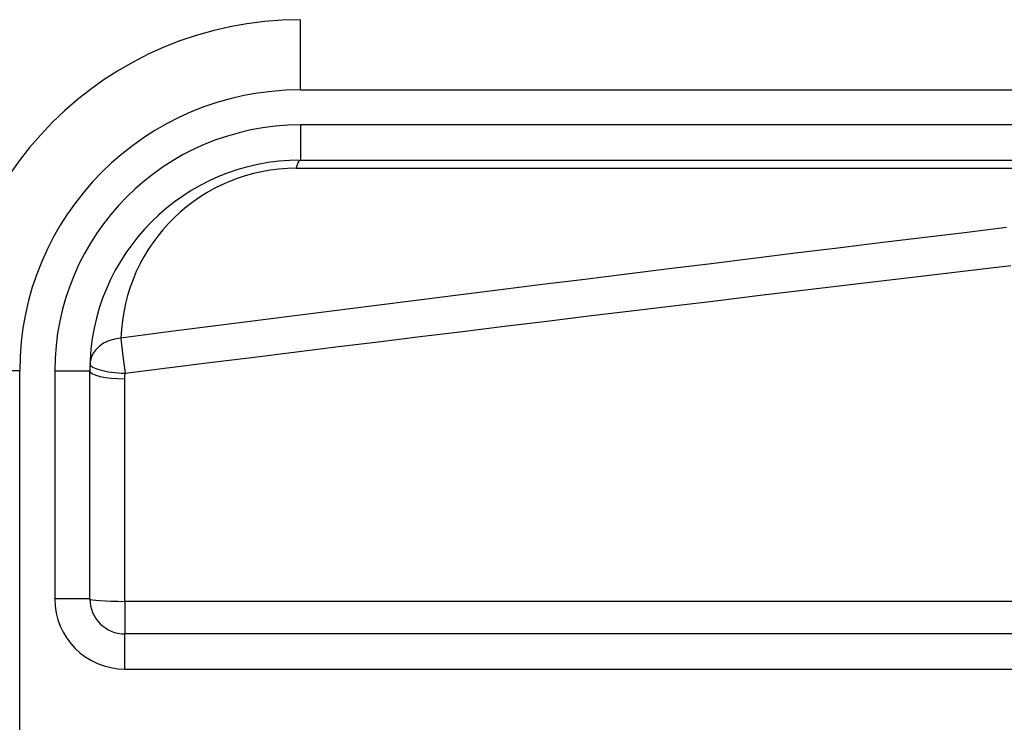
# Model space of a CAD drawing. Header units: inches. Extents: x 4 to 114, y 7 to 60.
# Tile 13 of 96: x 4.225 to 4.777, y 28.01 to 28.404. Entities that reach past the tile are written whole.
import ezdxf

# ---------------------------------------------------------------- set-up
doc = ezdxf.new("R2010")
doc.units = ezdxf.units.IN
doc.header["$MEASUREMENT"] = 0
doc.layers.add('Visible Edges(ANSI)', color=7, linetype='Continuous', lineweight=25)
doc.layers.add('Visible Tangent Edges(ANSI)', color=7, linetype='Continuous', lineweight=25)

msp = doc.modelspace()

# ---------------------------------------------------------------- linework, layer by layer
at = {"layer": 'Visible Edges(ANSI)'}
for p, q in [((4.382537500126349, 28.32554261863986), (5.031601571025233, 28.32554261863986)), ((4.264427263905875, 28.07946781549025), (4.264427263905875, 28.20743238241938)), ((4.936092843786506, 28.05978277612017), (4.284112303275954, 28.05978277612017))]:
    msp.add_line(p, q, dxfattribs=at)
for centre, radius, start, end in [((4.382537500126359, 28.20743238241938), 0.1968503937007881, 90, 180), ((4.382537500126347, 28.20743238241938), 0.1181102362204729, 90, 180), ((4.284112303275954, 28.07946781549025), 0.0196850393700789, 180, 270)]:
    msp.add_arc(centre, radius, start, end, dxfattribs=at)
at = {"layer": 'Visible Tangent Edges(ANSI)'}
for p, q in [((4.382537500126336, 28.36491269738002), (4.382537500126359, 28.40428277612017)), ((4.382537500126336, 28.36491269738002), (5.031601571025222, 28.36491269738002)), ((4.382537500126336, 28.34522765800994), (4.382537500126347, 28.32554261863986)), ((5.031601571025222, 28.34522765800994), (4.382537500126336, 28.34522765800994)), ((4.380215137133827, 28.32094776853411), (4.929351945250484, 28.32094776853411)), ((4.225057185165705, 28.20743238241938), (4.185687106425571, 28.20743238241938)), ((4.225057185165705, 27.83341663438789), (4.225057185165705, 28.20743238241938)), ((4.244742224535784, 28.20743238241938), (4.264427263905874, 28.20743238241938)), ((4.244742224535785, 28.20743238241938), (4.244742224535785, 28.07946781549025)), ((4.284112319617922, 28.07807708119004), (4.284112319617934, 28.2029295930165)), ((4.264427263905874, 28.07946781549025), (4.244742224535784, 28.07946781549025)), ((4.284112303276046, 28.07807706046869), (4.284112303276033, 28.05978277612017)), ((4.936092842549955, 28.07807708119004), (4.284112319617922, 28.07807708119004)), ((4.284112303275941, 28.0400977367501), (4.284112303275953, 28.05978277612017)), ((4.284112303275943, 28.0400977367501), (4.936092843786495, 28.0400977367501))]:
    msp.add_line(p, q, dxfattribs=at)
at = {"layer": 'Visible Tangent Edges(ANSI)', "flags": 128}
for points in [[(4.778741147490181, 28.28768225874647), (4.755072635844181, 28.28481703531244), (4.731404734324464, 28.2819434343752), (4.707737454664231, 28.27906140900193), (4.684070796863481, 28.27617093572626), (4.660404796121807, 28.27327206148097), (4.636739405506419, 28.27036469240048), (4.613074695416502, 28.26744887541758), (4.589410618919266, 28.26452458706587), (4.565747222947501, 28.26159178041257), (4.542084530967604, 28.25865045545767), (4.518422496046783, 28.25570061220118), (4.494761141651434, 28.2527422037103), (4.471100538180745, 28.24977525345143), (4.447440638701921, 28.24679966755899), (4.423781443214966, 28.24381549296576), (4.400122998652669, 28.24082265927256), (4.376465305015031, 28.237821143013), (4.352808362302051, 28.23481094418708), (4.32915217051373, 28.231792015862), (4.305496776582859, 28.22876435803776), (4.281842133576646, 28.22572792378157)], [(4.284164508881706, 28.20605383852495), (4.307819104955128, 28.20901323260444), (4.33147454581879, 28.21196389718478), (4.35513069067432, 28.21490585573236), (4.378787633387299, 28.21783910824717), (4.402445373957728, 28.22076367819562), (4.426103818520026, 28.2236796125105), (4.44976296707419, 28.22658691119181), (4.473422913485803, 28.22948562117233), (4.497083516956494, 28.23237574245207), (4.520744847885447, 28.23525727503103), (4.544406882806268, 28.23813028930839), (4.56806959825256, 28.24099478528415), (4.591732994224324, 28.24385076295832), (4.615397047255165, 28.24669824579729), (4.639061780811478, 28.24953723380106), (4.662727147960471, 28.25236775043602), (4.686393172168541, 28.25518981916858), (4.710059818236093, 28.25800341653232), (4.733727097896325, 28.26080861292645), (4.757394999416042, 28.26360536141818), (4.781063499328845, 28.26639370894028)], [(4.284112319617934, 28.2029295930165), (4.284112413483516, 28.20305985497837), (4.284112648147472, 28.20319011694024), (4.284113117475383, 28.2033203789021), (4.28411377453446, 28.20345061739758), (4.28411457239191, 28.20358085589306), (4.284115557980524, 28.20371109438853), (4.284116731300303, 28.20384130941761), (4.284118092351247, 28.20397154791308), (4.284119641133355, 28.20410176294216), (4.284121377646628, 28.20423195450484), (4.284123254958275, 28.20436214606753), (4.284125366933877, 28.20449233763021), (4.284127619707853, 28.20462252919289), (4.284130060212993, 28.20475269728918), (4.284132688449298, 28.20488286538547), (4.284135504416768, 28.20501301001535), (4.284138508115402, 28.20514315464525), (4.284141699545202, 28.20527327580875), (4.284145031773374, 28.20540339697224), (4.284148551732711, 28.20553351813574), (4.284152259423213, 28.20566361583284), (4.284156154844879, 28.20579371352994), (4.28416023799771, 28.20592378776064), (4.284164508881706, 28.20605383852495)]]:
    msp.add_lwpolyline(points, dxfattribs=at)
at = {"layer": 'Visible Tangent Edges(ANSI)'}
for centre, radius, start, end in [((4.382537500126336, 28.20743238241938), 0.1574803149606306, 90, 180), ((4.382537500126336, 28.20743238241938), 0.1377952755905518, 90, 180), ((4.380215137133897, 28.22252257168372), 0.0984251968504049, 90.00000000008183, 178.1337486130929), ((4.284112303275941, 28.07946781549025), 0.0393700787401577, 180, 270)]:
    msp.add_arc(centre, radius, start, end, dxfattribs=at)
for centre, major_axis, ratio, start_param, end_param in [((4.382537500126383, 28.30585757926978), (-3e-16, 0.019685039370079), 0.1837212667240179, 0, 0.6972955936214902), ((4.284164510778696, 28.21063774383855), (-0.0196745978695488, 0.0006410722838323), 0.7702353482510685, 4.855757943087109, 6.283185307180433), ((4.284164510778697, 28.21063774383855), (-0.0025099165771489, 0.0195243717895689), 0.030515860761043, 0.6834999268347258, 1.80386215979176), ((4.284112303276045, 28.20743238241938), (-0.0196850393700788, 0), 0.2287415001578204, 0, 1.570796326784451), ((4.284164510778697, 28.21063774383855), (-0.019674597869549, 0.0006410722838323), 0.2327453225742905, 0, 1.578379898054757), ((4.284112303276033, 28.07946781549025), (-0.0196850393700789, 0), 0.0706503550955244, 0, 1.57079632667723)]:
    msp.add_ellipse(centre, major_axis=major_axis, ratio=ratio, start_param=start_param, end_param=end_param, dxfattribs=at)

doc.saveas('drawing.dxf')
